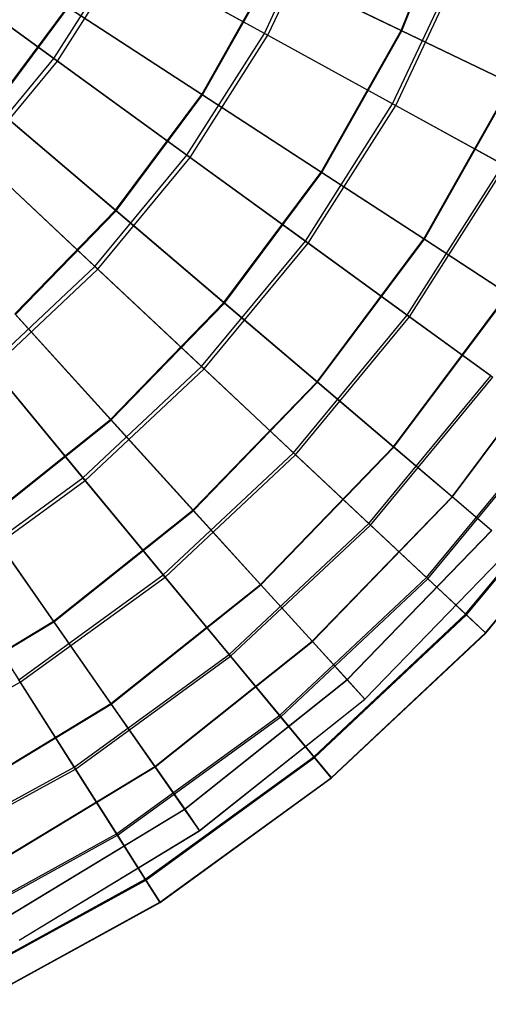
# Model space of a CAD drawing. Extents: x 0.2 to 40.1, y -6.7 to 6.7.
# Tile 121 of 256: x 14.9 to 15.8, y -6.3 to -4.4. Entities that reach past the tile are written whole.
import ezdxf

# ---------------------------------------------------------------- set-up
doc = ezdxf.new("R2010")
doc.units = 0
doc.header["$MEASUREMENT"] = 0
doc.layers.get('0').update_dxf_attribs({"color": 13, "linetype": 'CONTINUOUS'})

# ---------------------------------------------------------------- blocks, each defined once
blk = doc.blocks.new('SNOWBALL_XIV_PM3_STL')
at = {"color": 0}
for p, q in [((15.5941, -4.4659, 16.3757), (15.7115, -4.1758, 16.3757)), ((15.5941, -4.4659, 16.3757), (15.7115, -4.1758, 16.3757)), ((15.5954, -4.4666, 12.364), (15.7129, -4.1763, 12.364)), ((15.5954, -4.4666, 12.364), (15.7129, -4.1763, 12.364)), ((15.3312, -4.4715, 16.7033), (15.4494, -4.2202, 16.7033)), ((15.3312, -4.4715, 16.7033), (15.4494, -4.2202, 16.7033)), ((15.3379, -4.4751, 12.0371), (15.4566, -4.223, 12.0371)), ((15.3379, -4.4751, 12.0371), (15.4566, -4.223, 12.0371)), ((14.9266, -4.52, 16.9546), (14.6469, -4.3168, 17.1633)), ((14.9266, -4.52, 16.9546), (14.6469, -4.3168, 17.1633)), ((14.6543, -4.3222, 11.575), (14.9335, -4.525, 11.7848)), ((14.6543, -4.3222, 11.575), (14.9335, -4.525, 11.7848)), ((14.9266, -4.52, 16.9546), (15.0541, -4.3191, 16.9546)), ((14.9266, -4.52, 16.9546), (15.0541, -4.3191, 16.9546)), ((14.9335, -4.525, 11.7848), (15.0615, -4.3232, 11.7848)), ((14.9335, -4.525, 11.7848), (15.0615, -4.3232, 11.7848)), ((15.3312, -4.4715, 16.7033), (15.0541, -4.3191, 16.9546)), ((15.3312, -4.4715, 16.7033), (15.0541, -4.3191, 16.9546)), ((15.0615, -4.3232, 11.7848), (15.3379, -4.4751, 12.0371)), ((15.0615, -4.3232, 11.7848), (15.3379, -4.4751, 12.0371)), ((15.5779, -4.6071, 16.4137), (15.7112, -4.3238, 16.4137)), ((15.5779, -4.6071, 16.4137), (15.7112, -4.3238, 16.4137)), ((15.5838, -4.6103, 12.3277), (15.7174, -4.3263, 12.3277)), ((15.5838, -4.6103, 12.3277), (15.7174, -4.3263, 12.3277)), ((15.2108, -4.5891, 16.6617), (15.3472, -4.347, 16.6617)), ((15.2108, -4.5891, 16.6617), (15.3472, -4.347, 16.6617)), ((15.2123, -4.5901, 12.0779), (15.3487, -4.3478, 12.0779)), ((15.2123, -4.5901, 12.0779), (15.3487, -4.3478, 12.0779)), ((15.5941, -4.4659, 16.3757), (15.3472, -4.347, 16.6617)), ((15.5941, -4.4659, 16.3757), (15.3472, -4.347, 16.6617)), ((15.3487, -4.3478, 12.0779), (15.5954, -4.4666, 12.364)), ((15.3487, -4.3478, 12.0779), (15.5954, -4.4666, 12.364)), ((14.8101, -4.6121, 16.9105), (14.9526, -4.4211, 16.9105)), ((14.8101, -4.6121, 16.9105), (14.9526, -4.4211, 16.9105)), ((14.8115, -4.6133, 11.8289), (14.9542, -4.4221, 11.8289)), ((14.8115, -4.6133, 11.8289), (14.9542, -4.4221, 11.8289)), ((15.2108, -4.5891, 16.6617), (14.9526, -4.4211, 16.9105)), ((15.2108, -4.5891, 16.6617), (14.9526, -4.4211, 16.9105)), ((14.9542, -4.4221, 11.8289), (15.2123, -4.5901, 12.0779)), ((14.9542, -4.4221, 11.8289), (15.2123, -4.5901, 12.0779)), ((15.4405, -4.7386, 16.3757), (15.5941, -4.4659, 16.3757)), ((15.4405, -4.7386, 16.3757), (15.5941, -4.4659, 16.3757)), ((15.4417, -4.7394, 12.364), (15.5954, -4.4666, 12.364)), ((15.4417, -4.7394, 12.364), (15.5954, -4.4666, 12.364)), ((15.8062, -4.5681, 16.0573), (15.5941, -4.4659, 16.3757)), ((15.8062, -4.5681, 16.0573), (15.5941, -4.4659, 16.3757)), ((15.5954, -4.4666, 12.364), (15.8074, -4.5686, 12.6826)), ((15.5954, -4.4666, 12.364), (15.8074, -4.5686, 12.6826)), ((15.1824, -4.7059, 16.7033), (15.3312, -4.4715, 16.7033)), ((15.1824, -4.7059, 16.7033), (15.3312, -4.4715, 16.7033)), ((15.1886, -4.7104, 12.0371), (15.3379, -4.4751, 12.0371)), ((15.1886, -4.7104, 12.0371), (15.3379, -4.4751, 12.0371)), ((15.5779, -4.6071, 16.4137), (15.3312, -4.4715, 16.7033)), ((15.5779, -4.6071, 16.4137), (15.3312, -4.4715, 16.7033)), ((15.3379, -4.4751, 12.0371), (15.5838, -4.6103, 12.3277)), ((15.3379, -4.4751, 12.0371), (15.5838, -4.6103, 12.3277)), ((14.7749, -4.7034, 16.9546), (14.9266, -4.52, 16.9546)), ((14.7749, -4.7034, 16.9546), (14.9266, -4.52, 16.9546)), ((14.7811, -4.7092, 11.7848), (14.9335, -4.525, 11.7848)), ((14.7811, -4.7092, 11.7848), (14.9335, -4.525, 11.7848)), ((15.1824, -4.7059, 16.7033), (14.9266, -4.52, 16.9546)), ((15.1824, -4.7059, 16.7033), (14.9266, -4.52, 16.9546)), ((14.9335, -4.525, 11.7848), (15.1886, -4.7104, 12.0371)), ((14.9335, -4.525, 11.7848), (15.1886, -4.7104, 12.0371)), ((15.6378, -4.8671, 16.0573), (15.8062, -4.5681, 16.0573)), ((15.6378, -4.8671, 16.0573), (15.8062, -4.5681, 16.0573)), ((15.6389, -4.8678, 12.6826), (15.8074, -4.5686, 12.6826)), ((15.6389, -4.8678, 12.6826), (15.8074, -4.5686, 12.6826)), ((15.0446, -4.8118, 16.6617), (15.2108, -4.5891, 16.6617)), ((15.0446, -4.8118, 16.6617), (15.2108, -4.5891, 16.6617)), ((15.0459, -4.8129, 12.0779), (15.2123, -4.5901, 12.0779)), ((15.0459, -4.8129, 12.0779), (15.2123, -4.5901, 12.0779)), ((15.4405, -4.7386, 16.3757), (15.2108, -4.5891, 16.6617)), ((15.4405, -4.7386, 16.3757), (15.2108, -4.5891, 16.6617)), ((15.2123, -4.5901, 12.0779), (15.4417, -4.7394, 12.364)), ((15.2123, -4.5901, 12.0779), (15.4417, -4.7394, 12.364)), ((15.0446, -4.8118, 16.6617), (14.8101, -4.6121, 16.9105)), ((15.0446, -4.8118, 16.6617), (14.8101, -4.6121, 16.9105)), ((14.8115, -4.6133, 11.8289), (15.0459, -4.8129, 12.0779)), ((14.8115, -4.6133, 11.8289), (15.0459, -4.8129, 12.0779)), ((15.4101, -4.8714, 16.4137), (15.5779, -4.6071, 16.4137)), ((15.4101, -4.8714, 16.4137), (15.5779, -4.6071, 16.4137)), ((15.4156, -4.8753, 12.3277), (15.5838, -4.6103, 12.3277)), ((15.4156, -4.8753, 12.3277), (15.5838, -4.6103, 12.3277)), ((15.7901, -4.7237, 16.0905), (15.5779, -4.6071, 16.4137)), ((15.7901, -4.7237, 16.0905), (15.5779, -4.6071, 16.4137)), ((15.5838, -4.6103, 12.3277), (15.795, -4.7264, 12.6517)), ((15.5838, -4.6103, 12.3277), (15.795, -4.7264, 12.6517)), ((15.0054, -4.9199, 16.7033), (14.7749, -4.7034, 16.9546)), ((15.0054, -4.9199, 16.7033), (14.7749, -4.7034, 16.9546)), ((14.7811, -4.7092, 11.7848), (15.011, -4.9251, 12.0371)), ((14.7811, -4.7092, 11.7848), (15.011, -4.9251, 12.0371)), ((15.0054, -4.9199, 16.7033), (15.1824, -4.7059, 16.7033)), ((15.0054, -4.9199, 16.7033), (15.1824, -4.7059, 16.7033)), ((15.011, -4.9251, 12.0371), (15.1886, -4.7104, 12.0371)), ((15.011, -4.9251, 12.0371), (15.1886, -4.7104, 12.0371)), ((15.4101, -4.8714, 16.4137), (15.1824, -4.7059, 16.7033)), ((15.4101, -4.8714, 16.4137), (15.1824, -4.7059, 16.7033)), ((15.1886, -4.7104, 12.0371), (15.4156, -4.8753, 12.3277)), ((15.1886, -4.7104, 12.0371), (15.4156, -4.8753, 12.3277)), ((15.606, -5.0137, 16.0905), (15.7901, -4.7237, 16.0905)), ((15.606, -5.0137, 16.0905), (15.7901, -4.7237, 16.0905)), ((15.6106, -5.017, 12.6517), (15.795, -4.7264, 12.6517)), ((15.6106, -5.017, 12.6517), (15.795, -4.7264, 12.6517)), ((15.2533, -4.9894, 16.3757), (15.4405, -4.7386, 16.3757)), ((15.2533, -4.9894, 16.3757), (15.4405, -4.7386, 16.3757)), ((15.2544, -4.9904, 12.364), (15.4417, -4.7394, 12.364)), ((15.2544, -4.9904, 12.364), (15.4417, -4.7394, 12.364)), ((15.6378, -4.8671, 16.0573), (15.4405, -4.7386, 16.3757)), ((15.6378, -4.8671, 16.0573), (15.4405, -4.7386, 16.3757)), ((15.4417, -4.7394, 12.364), (15.6389, -4.8678, 12.6826)), ((15.4417, -4.7394, 12.364), (15.6389, -4.8678, 12.6826)), ((14.8513, -5.0114, 16.6617), (15.0446, -4.8118, 16.6617)), ((14.8513, -5.0114, 16.6617), (15.0446, -4.8118, 16.6617)), ((14.8525, -5.0127, 12.0779), (15.0459, -4.8129, 12.0779)), ((14.8525, -5.0127, 12.0779), (15.0459, -4.8129, 12.0779)), ((15.2533, -4.9894, 16.3757), (15.0446, -4.8118, 16.6617)), ((15.2533, -4.9894, 16.3757), (15.0446, -4.8118, 16.6617)), ((15.0459, -4.8129, 12.0779), (15.2544, -4.9904, 12.364)), ((15.0459, -4.8129, 12.0779), (15.2544, -4.9904, 12.364)), ((15.4326, -5.1421, 16.0573), (15.6378, -4.8671, 16.0573)), ((15.4326, -5.1421, 16.0573), (15.6378, -4.8671, 16.0573)), ((15.4336, -5.1429, 12.6826), (15.6389, -4.8678, 12.6826)), ((15.4336, -5.1429, 12.6826), (15.6389, -4.8678, 12.6826)), ((15.7997, -4.9725, 15.7116), (15.6378, -4.8671, 16.0573)), ((15.7997, -4.9725, 15.7116), (15.6378, -4.8671, 16.0573)), ((15.6389, -4.8678, 12.6826), (15.8006, -4.973, 13.0285)), ((15.6389, -4.8678, 12.6826), (15.8006, -4.973, 13.0285)), ((15.2106, -5.1126, 16.4137), (15.4101, -4.8714, 16.4137)), ((15.2106, -5.1126, 16.4137), (15.4101, -4.8714, 16.4137)), ((15.2155, -5.1171, 12.3277), (15.4156, -4.8753, 12.3277)), ((15.2155, -5.1171, 12.3277), (15.4156, -4.8753, 12.3277)), ((15.606, -5.0137, 16.0905), (15.4101, -4.8714, 16.4137)), ((15.606, -5.0137, 16.0905), (15.4101, -4.8714, 16.4137)), ((15.4156, -4.8753, 12.3277), (15.6106, -5.017, 12.6517)), ((15.4156, -4.8753, 12.3277), (15.6106, -5.017, 12.6517)), ((14.803, -5.1099, 16.7033), (15.0054, -4.9199, 16.7033)), ((14.803, -5.1099, 16.7033), (15.0054, -4.9199, 16.7033)), ((14.8079, -5.1158, 12.0371), (15.011, -4.9251, 12.0371)), ((14.8079, -5.1158, 12.0371), (15.011, -4.9251, 12.0371)), ((15.2106, -5.1126, 16.4137), (15.0054, -4.9199, 16.7033)), ((15.2106, -5.1126, 16.4137), (15.0054, -4.9199, 16.7033)), ((15.011, -4.9251, 12.0371), (15.2155, -5.1171, 12.3277)), ((15.011, -4.9251, 12.0371), (15.2155, -5.1171, 12.3277)), ((15.5797, -5.2673, 15.7116), (15.7997, -4.9725, 15.7116)), ((15.5797, -5.2673, 15.7116), (15.7997, -4.9725, 15.7116)), ((15.5804, -5.2679, 13.0285), (15.8006, -4.973, 13.0285)), ((15.5804, -5.2679, 13.0285), (15.8006, -4.973, 13.0285)), ((15.0356, -5.2143, 16.3757), (15.2533, -4.9894, 16.3757)), ((15.0356, -5.2143, 16.3757), (15.2533, -4.9894, 16.3757)), ((15.0366, -5.2154, 12.3641), (15.2544, -4.9904, 12.364)), ((15.0366, -5.2154, 12.3641), (15.2544, -4.9904, 12.364)), ((15.4326, -5.1421, 16.0573), (15.2533, -4.9894, 16.3757)), ((15.4326, -5.1421, 16.0573), (15.2533, -4.9894, 16.3757)), ((15.2544, -4.9904, 12.364), (15.4336, -5.1429, 12.6826)), ((15.2544, -4.9904, 12.364), (15.4336, -5.1429, 12.6826)), ((15.0356, -5.2143, 16.3757), (14.8513, -5.0114, 16.6617)), ((15.0356, -5.2143, 16.3757), (14.8513, -5.0114, 16.6617)), ((14.8525, -5.0127, 12.0779), (15.0366, -5.2154, 12.3641)), ((14.8525, -5.0127, 12.0779), (15.0366, -5.2154, 12.3641)), ((15.3871, -5.2783, 16.0905), (15.606, -5.0137, 16.0905)), ((15.3871, -5.2783, 16.0905), (15.606, -5.0137, 16.0905)), ((15.3912, -5.2822, 12.6517), (15.6106, -5.017, 12.6517)), ((15.3912, -5.2822, 12.6517), (15.6106, -5.017, 12.6517)), ((15.7669, -5.1305, 15.7389), (15.606, -5.0137, 16.0905)), ((15.7669, -5.1305, 15.7389), (15.606, -5.0137, 16.0905)), ((15.6106, -5.017, 12.6517), (15.7705, -5.1332, 13.0039)), ((15.6106, -5.017, 12.6517), (15.7705, -5.1332, 13.0039)), ((15.6922, -5.3631, 15.3442), (15.9235, -5.0531, 15.3442)), ((15.6922, -5.3631, 15.3442), (15.9235, -5.0531, 15.3442)), ((15.6927, -5.3635, 13.396), (15.9241, -5.0534, 13.396)), ((15.6927, -5.3635, 13.396), (15.9241, -5.0534, 13.396)), ((14.9824, -5.3268, 16.4137), (14.803, -5.1099, 16.7033)), ((14.9824, -5.3268, 16.4137), (14.803, -5.1099, 16.7033)), ((14.9824, -5.3268, 16.4137), (15.2106, -5.1126, 16.4137)), ((14.9824, -5.3268, 16.4137), (15.2106, -5.1126, 16.4137)), ((15.3871, -5.2783, 16.0905), (15.2106, -5.1126, 16.4137)), ((15.3871, -5.2783, 16.0905), (15.2106, -5.1126, 16.4137)), ((14.8079, -5.1158, 12.0371), (14.9867, -5.332, 12.3277)), ((14.8079, -5.1158, 12.0371), (14.9867, -5.332, 12.3277)), ((14.9867, -5.332, 12.3277), (15.2155, -5.1171, 12.3277)), ((14.9867, -5.332, 12.3277), (15.2155, -5.1171, 12.3277)), ((15.2155, -5.1171, 12.3277), (15.3912, -5.2822, 12.6517)), ((15.2155, -5.1171, 12.3277), (15.3912, -5.2822, 12.6517)), ((15.532, -5.4144, 15.7389), (15.7669, -5.1305, 15.7389)), ((15.532, -5.4144, 15.7389), (15.7669, -5.1305, 15.7389)), ((15.5353, -5.4175, 13.0039), (15.7705, -5.1332, 13.0039)), ((15.5353, -5.4175, 13.0039), (15.7705, -5.1332, 13.0039)), ((15.1939, -5.3886, 16.0573), (15.4326, -5.1421, 16.0573)), ((15.1939, -5.3886, 16.0573), (15.4326, -5.1421, 16.0573)), ((15.1947, -5.3895, 12.6826), (15.4336, -5.1429, 12.6826)), ((15.1947, -5.3895, 12.6826), (15.4336, -5.1429, 12.6826)), ((15.5797, -5.2673, 15.7116), (15.4326, -5.1421, 16.0573)), ((15.5797, -5.2673, 15.7116), (15.4326, -5.1421, 16.0573)), ((15.4336, -5.1429, 12.6826), (15.5804, -5.2679, 13.0285)), ((15.4336, -5.1429, 12.6826), (15.5804, -5.2679, 13.0285)), ((14.7909, -5.4094, 16.3757), (15.0356, -5.2143, 16.3757)), ((14.7909, -5.4094, 16.3757), (15.0356, -5.2143, 16.3757)), ((14.7917, -5.4106, 12.3641), (15.0366, -5.2154, 12.3641)), ((14.7917, -5.4106, 12.3641), (15.0366, -5.2154, 12.3641)), ((15.1939, -5.3886, 16.0573), (15.0356, -5.2143, 16.3757)), ((15.1939, -5.3886, 16.0573), (15.0356, -5.2143, 16.3757)), ((15.0366, -5.2154, 12.3641), (15.1947, -5.3895, 12.6826)), ((15.0366, -5.2154, 12.3641), (15.1947, -5.3895, 12.6826)), ((15.643, -5.5186, 15.3648), (15.89, -5.22, 15.3648)), ((15.643, -5.5186, 15.3648), (15.89, -5.22, 15.3648)), ((15.6454, -5.5208, 13.3785), (15.8926, -5.2219, 13.3785)), ((15.6454, -5.5208, 13.3785), (15.8926, -5.2219, 13.3785)), ((15.1368, -5.5134, 16.0905), (15.3871, -5.2783, 16.0905)), ((15.1368, -5.5134, 16.0905), (15.3871, -5.2783, 16.0905)), ((15.1404, -5.5178, 12.6517), (15.3912, -5.2822, 12.6517)), ((15.1404, -5.5178, 12.6517), (15.3912, -5.2822, 12.6517)), ((15.3238, -5.5316, 15.7116), (15.5797, -5.2673, 15.7116)), ((15.3238, -5.5316, 15.7116), (15.5797, -5.2673, 15.7116)), ((15.3244, -5.5323, 13.0285), (15.5804, -5.2679, 13.0285)), ((15.3244, -5.5323, 13.0285), (15.5804, -5.2679, 13.0285)), ((15.532, -5.4144, 15.7389), (15.3871, -5.2783, 16.0905)), ((15.532, -5.4144, 15.7389), (15.3871, -5.2783, 16.0905)), ((15.3912, -5.2822, 12.6517), (15.5353, -5.4175, 13.0039)), ((15.3912, -5.2822, 12.6517), (15.5353, -5.4175, 13.0039)), ((15.6922, -5.3631, 15.3442), (15.5797, -5.2673, 15.7116)), ((15.6922, -5.3631, 15.3442), (15.5797, -5.2673, 15.7116)), ((15.5804, -5.2679, 13.0285), (15.6927, -5.3635, 13.396)), ((15.5804, -5.2679, 13.0285), (15.6927, -5.3635, 13.396)), ((15.7182, -5.5892, 14.9743), (15.9734, -5.2806, 14.9743)), ((15.7182, -5.5892, 14.9743), (15.9734, -5.2806, 14.9743)), ((15.7196, -5.5905, 13.7693), (15.975, -5.2818, 13.7693)), ((15.7196, -5.5905, 13.7693), (15.975, -5.2818, 13.7693)), ((15.7563, -5.625, 14.5738), (16.0157, -5.3113, 14.5738)), ((15.7563, -5.625, 14.5738), (16.0157, -5.3113, 14.5738)), ((15.7568, -5.6254, 14.17), (16.0163, -5.3117, 14.17)), ((15.7568, -5.6254, 14.17), (16.0163, -5.3117, 14.17)), ((14.7292, -5.5108, 16.4137), (14.9824, -5.3268, 16.4137)), ((14.7292, -5.5108, 16.4137), (14.9824, -5.3268, 16.4137)), ((14.7328, -5.5165, 12.3277), (14.9867, -5.332, 12.3277)), ((14.7328, -5.5165, 12.3277), (14.9867, -5.332, 12.3277)), ((15.1368, -5.5134, 16.0905), (14.9824, -5.3268, 16.4137)), ((15.1368, -5.5134, 16.0905), (14.9824, -5.3268, 16.4137)), ((14.9867, -5.332, 12.3277), (15.1404, -5.5178, 12.6517)), ((14.9867, -5.332, 12.3277), (15.1404, -5.5178, 12.6517)), ((15.4231, -5.6409, 15.3442), (15.6922, -5.3631, 15.3442)), ((15.4231, -5.6409, 15.3442), (15.6922, -5.3631, 15.3442)), ((15.4235, -5.6415, 13.396), (15.6927, -5.3635, 13.396)), ((15.4235, -5.6415, 13.396), (15.6927, -5.3635, 13.396)), ((15.7682, -5.4278, 14.961), (15.6922, -5.3631, 15.3442)), ((15.7682, -5.4278, 14.961), (15.6922, -5.3631, 15.3442)), ((15.6927, -5.3635, 13.396), (15.7686, -5.4281, 13.7793)), ((15.6927, -5.3635, 13.396), (15.7686, -5.4281, 13.7793)), ((14.9256, -5.6025, 16.0573), (15.1939, -5.3886, 16.0573)), ((14.9256, -5.6025, 16.0573), (15.1939, -5.3886, 16.0573)), ((14.9263, -5.6036, 12.6826), (15.1947, -5.3895, 12.6826)), ((14.9263, -5.6036, 12.6826), (15.1947, -5.3895, 12.6826)), ((15.3238, -5.5316, 15.7116), (15.1939, -5.3886, 16.0573)), ((15.3238, -5.5316, 15.7116), (15.1939, -5.3886, 16.0573)), ((15.1947, -5.3895, 12.6826), (15.3244, -5.5323, 13.0285)), ((15.1947, -5.3895, 12.6826), (15.3244, -5.5323, 13.0285)), ((14.9256, -5.6025, 16.0573), (14.7909, -5.4094, 16.3757)), ((14.9256, -5.6025, 16.0573), (14.7909, -5.4094, 16.3757)), ((14.7917, -5.4106, 12.3641), (14.9263, -5.6036, 12.6826)), ((14.7917, -5.4106, 12.3641), (14.9263, -5.6036, 12.6826)), ((15.2635, -5.6666, 15.7389), (15.532, -5.4144, 15.7389)), ((15.2635, -5.6666, 15.7389), (15.532, -5.4144, 15.7389)), ((15.2663, -5.67, 13.0039), (15.5353, -5.4175, 13.0039)), ((15.2663, -5.67, 13.0039), (15.5353, -5.4175, 13.0039)), ((15.643, -5.5186, 15.3648), (15.532, -5.4144, 15.7389)), ((15.643, -5.5186, 15.3648), (15.532, -5.4144, 15.7389)), ((15.5353, -5.4175, 13.0039), (15.6454, -5.5208, 13.3785)), ((15.5353, -5.4175, 13.0039), (15.6454, -5.5208, 13.3785)), ((15.4902, -5.7149, 14.961), (15.7682, -5.4278, 14.961)), ((15.4902, -5.7149, 14.961), (15.7682, -5.4278, 14.961)), ((15.4905, -5.7152, 13.7793), (15.7686, -5.4281, 13.7793)), ((15.4905, -5.7152, 13.7793), (15.7686, -5.4281, 13.7793)), ((15.5241, -5.7522, 14.5682), (15.8066, -5.4605, 14.5682)), ((15.5241, -5.7522, 14.5682), (15.8066, -5.4605, 14.5682)), ((15.5242, -5.7523, 14.1722), (15.8067, -5.4606, 14.1722)), ((15.5242, -5.7523, 14.1722), (15.8067, -5.4606, 14.1722)), ((14.7328, -5.5165, 12.3277), (14.8619, -5.72, 12.6517)), ((14.7328, -5.5165, 12.3277), (14.8619, -5.72, 12.6517)), ((14.8589, -5.7153, 16.0905), (15.1368, -5.5134, 16.0905)), ((14.8589, -5.7153, 16.0905), (15.1368, -5.5134, 16.0905)), ((14.8619, -5.72, 12.6517), (15.1404, -5.5178, 12.6517)), ((14.8619, -5.72, 12.6517), (15.1404, -5.5178, 12.6517)), ((15.2635, -5.6666, 15.7389), (15.1368, -5.5134, 16.0905)), ((15.2635, -5.6666, 15.7389), (15.1368, -5.5134, 16.0905)), ((15.1404, -5.5178, 12.6517), (15.2663, -5.67, 13.0039)), ((15.1404, -5.5178, 12.6517), (15.2663, -5.67, 13.0039)), ((15.3605, -5.7839, 15.3648), (15.643, -5.5186, 15.3648)), ((15.3605, -5.7839, 15.3648), (15.643, -5.5186, 15.3648)), ((15.3626, -5.7864, 13.3785), (15.6454, -5.5208, 13.3785)), ((15.3626, -5.7864, 13.3785), (15.6454, -5.5208, 13.3785)), ((15.7182, -5.5892, 14.9743), (15.643, -5.5186, 15.3648)), ((15.7182, -5.5892, 14.9743), (15.643, -5.5186, 15.3648)), ((15.6454, -5.5208, 13.3785), (15.7196, -5.5905, 13.7693)), ((15.6454, -5.5208, 13.3785), (15.7196, -5.5905, 13.7693)), ((15.0361, -5.761, 15.7116), (15.3238, -5.5316, 15.7116)), ((15.0361, -5.761, 15.7116), (15.3238, -5.5316, 15.7116)), ((15.0367, -5.7618, 13.0285), (15.3244, -5.5323, 13.0285)), ((15.0367, -5.7618, 13.0285), (15.3244, -5.5323, 13.0285)), ((15.4231, -5.6409, 15.3442), (15.3238, -5.5316, 15.7116)), ((15.4231, -5.6409, 15.3442), (15.3238, -5.5316, 15.7116)), ((15.3244, -5.5323, 13.0285), (15.4235, -5.6415, 13.396)), ((15.3244, -5.5323, 13.0285), (15.4235, -5.6415, 13.396)), ((14.6322, -5.7804, 16.0573), (14.9256, -5.6025, 16.0573)), ((14.6322, -5.7804, 16.0573), (14.9256, -5.6025, 16.0573)), ((14.6327, -5.7815, 12.6826), (14.9263, -5.6036, 12.6826)), ((14.6327, -5.7815, 12.6826), (14.9263, -5.6036, 12.6826)), ((15.0361, -5.761, 15.7116), (14.9256, -5.6025, 16.0573)), ((15.0361, -5.761, 15.7116), (14.9256, -5.6025, 16.0573)), ((14.9263, -5.6036, 12.6826), (15.0367, -5.7618, 13.0285)), ((14.9263, -5.6036, 12.6826), (15.0367, -5.7618, 13.0285)), ((15.4262, -5.8633, 14.9743), (15.7182, -5.5892, 14.9743)), ((15.4262, -5.8633, 14.9743), (15.7182, -5.5892, 14.9743)), ((15.4275, -5.8648, 13.7693), (15.7196, -5.5905, 13.7693)), ((15.4275, -5.8648, 13.7693), (15.7196, -5.5905, 13.7693)), ((15.7563, -5.625, 14.5738), (15.7182, -5.5892, 14.9743)), ((15.7563, -5.625, 14.5738), (15.7182, -5.5892, 14.9743)), ((15.7196, -5.5905, 13.7693), (15.7568, -5.6254, 14.17)), ((15.7196, -5.5905, 13.7693), (15.7568, -5.6254, 14.17)), ((15.4596, -5.9036, 14.5738), (15.7563, -5.625, 14.5738)), ((15.4596, -5.9036, 14.5738), (15.7563, -5.625, 14.5738)), ((15.46, -5.9041, 14.17), (15.7568, -5.6254, 14.17)), ((15.46, -5.9041, 14.17), (15.7568, -5.6254, 14.17)), ((15.7568, -5.6254, 14.17), (15.7563, -5.625, 14.5738)), ((15.7568, -5.6254, 14.17), (15.7563, -5.625, 14.5738)), ((15.1206, -5.8821, 15.3442), (15.4231, -5.6409, 15.3442)), ((15.1206, -5.8821, 15.3442), (15.4231, -5.6409, 15.3442)), ((15.121, -5.8827, 13.396), (15.4235, -5.6415, 13.396)), ((15.121, -5.8827, 13.396), (15.4235, -5.6415, 13.396)), ((15.4902, -5.7149, 14.961), (15.4231, -5.6409, 15.3442)), ((15.4902, -5.7149, 14.961), (15.4231, -5.6409, 15.3442)), ((15.4235, -5.6415, 13.396), (15.4905, -5.7152, 13.7793)), ((15.4235, -5.6415, 13.396), (15.4905, -5.7152, 13.7793)), ((14.9654, -5.8831, 15.7389), (15.2635, -5.6666, 15.7389)), ((14.9654, -5.8831, 15.7389), (15.2635, -5.6666, 15.7389)), ((14.9678, -5.8869, 13.0039), (15.2663, -5.67, 13.0039)), ((14.9678, -5.8869, 13.0039), (15.2663, -5.67, 13.0039)), ((15.3605, -5.7839, 15.3648), (15.2635, -5.6666, 15.7389)), ((15.3605, -5.7839, 15.3648), (15.2635, -5.6666, 15.7389)), ((15.2663, -5.67, 13.0039), (15.3626, -5.7864, 13.3785)), ((15.2663, -5.67, 13.0039), (15.3626, -5.7864, 13.3785)), ((14.5604, -5.8858, 12.6517), (14.8619, -5.72, 12.6517)), ((14.5604, -5.8858, 12.6517), (14.8619, -5.72, 12.6517)), ((14.9654, -5.8831, 15.7389), (14.8589, -5.7153, 16.0905)), ((14.9654, -5.8831, 15.7389), (14.8589, -5.7153, 16.0905)), ((14.8619, -5.72, 12.6517), (14.9678, -5.8869, 13.0039)), ((14.8619, -5.72, 12.6517), (14.9678, -5.8869, 13.0039)), ((15.1778, -5.964, 14.961), (15.4902, -5.7149, 14.961)), ((15.1778, -5.964, 14.961), (15.4902, -5.7149, 14.961)), ((15.178, -5.9644, 13.7793), (15.4905, -5.7152, 13.7793)), ((15.178, -5.9644, 13.7793), (15.4905, -5.7152, 13.7793)), ((15.5241, -5.7522, 14.5682), (15.4902, -5.7149, 14.961)), ((15.5241, -5.7522, 14.5682), (15.4902, -5.7149, 14.961)), ((15.4905, -5.7152, 13.7793), (15.5242, -5.7523, 14.1722)), ((15.4905, -5.7152, 13.7793), (15.5242, -5.7523, 14.1722)), ((15.2066, -6.0054, 14.5682), (15.5241, -5.7522, 14.5682)), ((15.2066, -6.0054, 14.5682), (15.5241, -5.7522, 14.5682)), ((15.2067, -6.0055, 14.1722), (15.5242, -5.7523, 14.1722)), ((15.2067, -6.0055, 14.1722), (15.5242, -5.7523, 14.1722)), ((15.5242, -5.7523, 14.1722), (15.5241, -5.7522, 14.5682)), ((15.5242, -5.7523, 14.1722), (15.5241, -5.7522, 14.5682)), ((14.7215, -5.9517, 15.7116), (15.0361, -5.761, 15.7116)), ((14.7215, -5.9517, 15.7116), (15.0361, -5.761, 15.7116)), ((14.722, -5.9526, 13.0285), (15.0367, -5.7618, 13.0285)), ((14.722, -5.9526, 13.0285), (15.0367, -5.7618, 13.0285)), ((15.1206, -5.8821, 15.3442), (15.0361, -5.761, 15.7116)), ((15.1206, -5.8821, 15.3442), (15.0361, -5.761, 15.7116)), ((15.0367, -5.7618, 13.0285), (15.121, -5.8827, 13.396)), ((15.0367, -5.7618, 13.0285), (15.121, -5.8827, 13.396)), ((15.047, -6.0116, 15.3648), (15.3605, -5.7839, 15.3648)), ((15.047, -6.0116, 15.3648), (15.3605, -5.7839, 15.3648)), ((15.0487, -6.0144, 13.3785), (15.3626, -5.7864, 13.3785)), ((15.0487, -6.0144, 13.3785), (15.3626, -5.7864, 13.3785)), ((15.4262, -5.8633, 14.9743), (15.3605, -5.7839, 15.3648)), ((15.4262, -5.8633, 14.9743), (15.3605, -5.7839, 15.3648)), ((15.3626, -5.7864, 13.3785), (15.4275, -5.8648, 13.7693)), ((15.3626, -5.7864, 13.3785), (15.4275, -5.8648, 13.7693)), ((15.1022, -6.0987, 14.9743), (15.4262, -5.8633, 14.9743)), ((15.1022, -6.0987, 14.9743), (15.4262, -5.8633, 14.9743)), ((15.1033, -6.1004, 13.7693), (15.4275, -5.8648, 13.7693)), ((15.1033, -6.1004, 13.7693), (15.4275, -5.8648, 13.7693)), ((15.4596, -5.9036, 14.5738), (15.4262, -5.8633, 14.9743)), ((15.4596, -5.9036, 14.5738), (15.4262, -5.8633, 14.9743)), ((15.4275, -5.8648, 13.7693), (15.46, -5.9041, 14.17)), ((15.4275, -5.8648, 13.7693), (15.46, -5.9041, 14.17)), ((14.6426, -6.0606, 15.7389), (14.9654, -5.8831, 15.7389)), ((14.6426, -6.0606, 15.7389), (14.9654, -5.8831, 15.7389)), ((14.6445, -6.0647, 13.0039), (14.9678, -5.8869, 13.0039)), ((14.6445, -6.0647, 13.0039), (14.9678, -5.8869, 13.0039)), ((14.7898, -6.0826, 15.3442), (15.1206, -5.8821, 15.3442)), ((14.7898, -6.0826, 15.3442), (15.1206, -5.8821, 15.3442)), ((14.7902, -6.0833, 13.396), (15.121, -5.8827, 13.396)), ((14.7902, -6.0833, 13.396), (15.121, -5.8827, 13.396)), ((15.047, -6.0116, 15.3648), (14.9654, -5.8831, 15.7389)), ((15.047, -6.0116, 15.3648), (14.9654, -5.8831, 15.7389)), ((14.9678, -5.8869, 13.0039), (15.0487, -6.0144, 13.3785)), ((14.9678, -5.8869, 13.0039), (15.0487, -6.0144, 13.3785)), ((15.1778, -5.964, 14.961), (15.1206, -5.8821, 15.3442)), ((15.1778, -5.964, 14.961), (15.1206, -5.8821, 15.3442)), ((15.121, -5.8827, 13.396), (15.178, -5.9644, 13.7793)), ((15.121, -5.8827, 13.396), (15.178, -5.9644, 13.7793)), ((15.1303, -6.1429, 14.5738), (15.4596, -5.9036, 14.5738)), ((15.1303, -6.1429, 14.5738), (15.4596, -5.9036, 14.5738)), ((15.1306, -6.1434, 14.17), (15.46, -5.9041, 14.17)), ((15.1306, -6.1434, 14.17), (15.46, -5.9041, 14.17)), ((15.46, -5.9041, 14.17), (15.4596, -5.9036, 14.5738)), ((15.46, -5.9041, 14.17), (15.4596, -5.9036, 14.5738)), ((14.836, -6.1712, 14.961), (15.1778, -5.964, 14.961)), ((14.836, -6.1712, 14.961), (15.1778, -5.964, 14.961)), ((14.8362, -6.1716, 13.7793), (15.178, -5.9644, 13.7793)), ((14.8362, -6.1716, 13.7793), (15.178, -5.9644, 13.7793)), ((15.2066, -6.0054, 14.5682), (15.1778, -5.964, 14.961)), ((15.2066, -6.0054, 14.5682), (15.1778, -5.964, 14.961)), ((15.178, -5.9644, 13.7793), (15.2067, -6.0055, 14.1722)), ((15.178, -5.9644, 13.7793), (15.2067, -6.0055, 14.1722)), ((14.7074, -6.1983, 15.3648), (15.047, -6.0116, 15.3648)), ((14.7074, -6.1983, 15.3648), (15.047, -6.0116, 15.3648)), ((14.7088, -6.2013, 13.3785), (15.0487, -6.0144, 13.3785)), ((14.7088, -6.2013, 13.3785), (15.0487, -6.0144, 13.3785)), ((14.8594, -6.2159, 14.5682), (15.2066, -6.0054, 14.5682)), ((14.8594, -6.2159, 14.5682), (15.2066, -6.0054, 14.5682)), ((14.8594, -6.216, 14.1722), (15.2067, -6.0055, 14.1722)), ((14.8594, -6.216, 14.1722), (15.2067, -6.0055, 14.1722)), ((15.1022, -6.0987, 14.9743), (15.047, -6.0116, 15.3648)), ((15.1022, -6.0987, 14.9743), (15.047, -6.0116, 15.3648)), ((15.0487, -6.0144, 13.3785), (15.1033, -6.1004, 13.7693)), ((15.0487, -6.0144, 13.3785), (15.1033, -6.1004, 13.7693)), ((15.2067, -6.0055, 14.1722), (15.2066, -6.0054, 14.5682)), ((15.2067, -6.0055, 14.1722), (15.2066, -6.0054, 14.5682)), ((14.7513, -6.2916, 14.9743), (15.1022, -6.0987, 14.9743)), ((14.7513, -6.2916, 14.9743), (15.1022, -6.0987, 14.9743)), ((15.1303, -6.1429, 14.5738), (15.1022, -6.0987, 14.9743)), ((15.1303, -6.1429, 14.5738), (15.1022, -6.0987, 14.9743)), ((14.7522, -6.2934, 13.7693), (15.1033, -6.1004, 13.7693)), ((14.7522, -6.2934, 13.7693), (15.1033, -6.1004, 13.7693)), ((15.1033, -6.1004, 13.7693), (15.1306, -6.1434, 14.17)), ((15.1033, -6.1004, 13.7693), (15.1306, -6.1434, 14.17)), ((14.7736, -6.3389, 14.5738), (15.1303, -6.1429, 14.5738)), ((14.7736, -6.3389, 14.5738), (15.1303, -6.1429, 14.5738)), ((14.7739, -6.3395, 14.17), (15.1306, -6.1434, 14.17)), ((14.7739, -6.3395, 14.17), (15.1306, -6.1434, 14.17)), ((15.1306, -6.1434, 14.17), (15.1303, -6.1429, 14.5738)), ((15.1306, -6.1434, 14.17), (15.1303, -6.1429, 14.5738))]:
    blk.add_line(p, q, dxfattribs=at)
blk = doc.blocks.new('GRUPUJ_1')
at = {"color": 0}
blk.add_blockref('SNOWBALL_XIV_PM3_STL', (-0.2062, 6.6596, -0.5119), dxfattribs=at)

msp = doc.modelspace()

# ---------------------------------------------------------------- block references
at = {"color": 0}
msp.add_blockref('GRUPUJ_1', (0.2062, -6.6596, 0.5119), dxfattribs=at)

doc.saveas('drawing.dxf')
